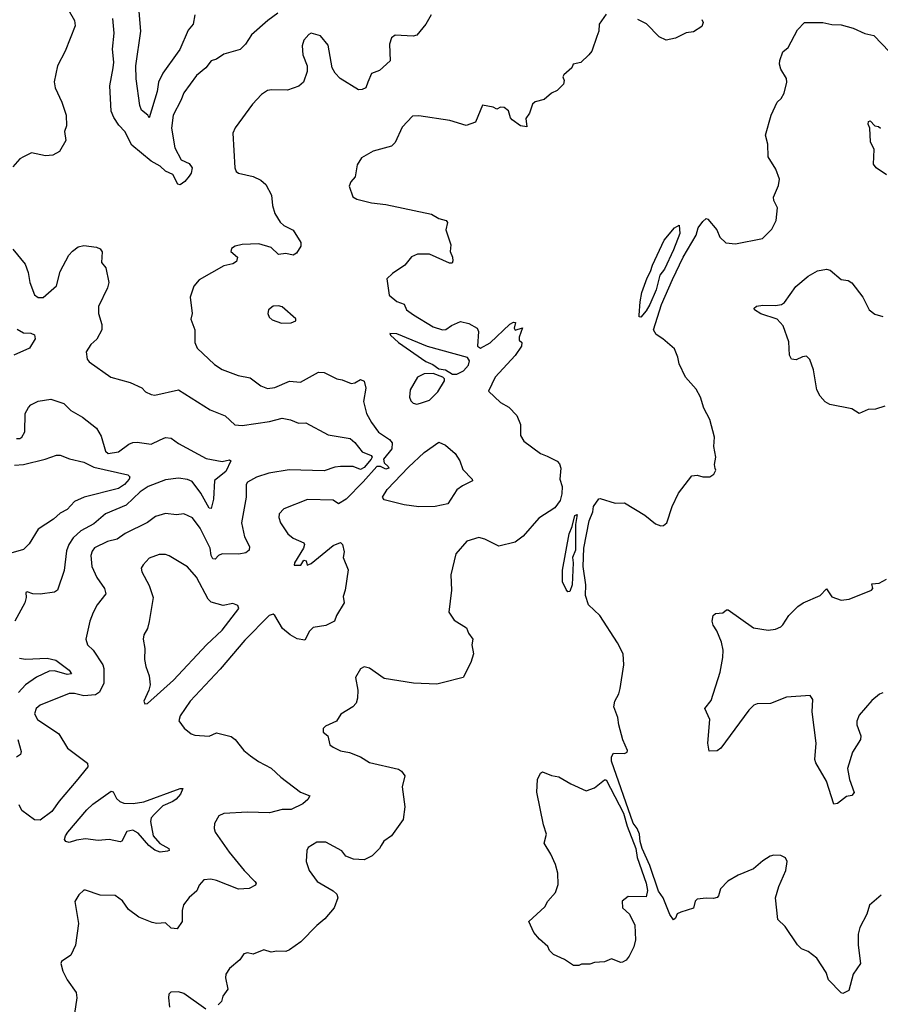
# Model space of a CAD drawing. Extents: x 2143765 to 2212931, y 878955 to 1017455.
# Tile 230 of 256: x 2189323 to 2194051, y 955260 to 960669. Entities that reach past the tile are written whole.
import ezdxf

# ---------------------------------------------------------------- set-up
doc = ezdxf.new("R2010")
doc.units = 0

msp = doc.modelspace()

# ---------------------------------------------------------------- linework, layer by layer
at = {"layer": '0CON20XD'}
for points in [[(2189590, 960725), (2189623.9, 960663.9), (2189628.8, 960635), (2189574, 960495), (2189531.4, 960415), (2189513.3, 960326.7), (2189517.5, 960295), (2189555.7, 960215), (2189578, 960145), (2189580, 960085), (2189570, 960055), (2189576.2, 960005), (2189541.2, 959945), (2189505, 959924), (2189465, 959920), (2189387.9, 959937.9), (2189345, 959915.6), (2189325, 959904), (2189285, 959860.8)], [(2190741.9, 960705), (2190685.8, 960665), (2190596.7, 960585), (2190563.8, 960535), (2190533.8, 960505), (2190445, 960478.8), (2190405, 960451.2), (2190375, 960443.3), (2190345.4, 960404.6), (2190295, 960362.9), (2190225, 960267.5), (2190209.2, 960225), (2190165.5, 960145), (2190157.2, 960072.8), (2190174.8, 959964.8), (2190209.8, 959899.8), (2190255, 959878.4), (2190270.4, 959855), (2190265.2, 959824.8), (2190255, 959808.6), (2190230.5, 959779.5), (2190205, 959761.2), (2190192.8, 959765), (2190165, 959817.9), (2190125, 959836.7), (2190095, 959863.5), (2190045, 959890.9), (2189939.6, 959979.6), (2189901.4, 960055), (2189868.7, 960088.7), (2189840.7, 960130.7), (2189826.4, 960166.4), (2189817.9, 960305), (2189836.2, 960405), (2189839.6, 960435), (2189832.3, 960507.7), (2189842.9, 960595), (2189834.6, 960675)], [(2190285.5, 960695), (2190276.5, 960645), (2190249.3, 960610.7), (2190203.1, 960505), (2190188.1, 960485), (2190109.2, 960375), (2190086.2, 960325), (2190077.7, 960275), (2190035, 960130), (2190027.5, 960145), (2189992.3, 960172.3), (2189983, 960197), (2189963.7, 960343.7), (2189960.6, 960415), (2189988.8, 960605), (2189977.5, 960735)], [(2191584.2, 960695), (2191554.4, 960645), (2191505, 960582.9), (2191485, 960577.5), (2191385, 960583.1), (2191365, 960569.2), (2191354.4, 960535), (2191357.8, 960442.2), (2191299.6, 960390.4), (2191256.2, 960373.8), (2191235.9, 960325.9), (2191225, 960294.3), (2191205, 960284.4), (2191185, 960282.9), (2191084.2, 960345), (2191055.5, 960375.5), (2191040, 960405), (2191018.7, 960528.7), (2190975, 960580), (2190925, 960594), (2190911.7, 960588.3), (2190885, 960556.2), (2190874.2, 960525), (2190878.8, 960475), (2190903.3, 960415), (2190903.3, 960385), (2190882.5, 960325), (2190855.9, 960304.1), (2190795, 960281.2), (2190705.7, 960284.3), (2190685, 960280), (2190651.4, 960258.6), (2190601.4, 960205), (2190507.1, 960075), (2190494.4, 960045), (2190506, 959855), (2190513.3, 959835), (2190525.8, 959825.8), (2190605, 959807.5), (2190647.3, 959787.3), (2190675, 959763.3), (2190705.7, 959705.7), (2190712.5, 959647.5), (2190725, 959603.3), (2190755, 959556.7), (2190775, 959538.8), (2190825, 959513.3), (2190868, 959445), (2190866.9, 959425), (2190843.2, 959386.8), (2190825, 959375.8), (2190784.4, 959384.4), (2190745, 959379.2), (2190705, 959418.2), (2190636.6, 959436.6), (2190545, 959434.3), (2190507.5, 959425), (2190487.7, 959412.3), (2190483.9, 959396.1), (2190520, 959365), (2190515, 959340), (2190495, 959328), (2190445, 959316), (2190309.7, 959240.3), (2190279.2, 959205), (2190260, 959145), (2190270, 959055), (2190264.3, 959024.3), (2190285.7, 958965), (2190286, 958895), (2190298, 958865), (2190394.2, 958775), (2190435, 958746.9), (2190523.7, 958713.7), (2190588.6, 958701.4), (2190647.9, 958657.9), (2190685, 958642.9), (2190725, 958647.5), (2190805, 958682.9), (2190865, 958676.9), (2190965, 958732.9), (2190995, 958730), (2191065, 958696.2), (2191095, 958691.2), (2191145, 958670), (2191165, 958674.2), (2191195, 958692), (2191215, 958683.3), (2191225.6, 958645), (2191212.1, 958572.1), (2191228.1, 958505), (2191255, 958455.6), (2191293.6, 958403.6), (2191355, 958362.2), (2191369.6, 958345), (2191367.8, 958312.2), (2191321.4, 958255), (2191326.2, 958235), (2191348, 958215), (2191350.8, 958205), (2191335, 958198.9), (2191305, 958213.8), (2191285, 958215.2), (2191210.7, 958129.3), (2191115.9, 958034.1), (2191075, 958010), (2191045, 958030)], [(2192545, 960698.8), (2192506.9, 960645), (2192504, 960605), (2192494.4, 960575.6), (2192465.7, 960495), (2192450, 960475), (2192405, 960432.9), (2192363.8, 960425), (2192355.6, 960404.4), (2192312.5, 960365), (2192307.5, 960355), (2192313.3, 960335), (2192310, 960315), (2192275, 960280), (2192245, 960266), (2192205, 960230), (2192155, 960216.7), (2192140, 960205), (2192123.3, 960155), (2192103.8, 960126.2), (2192110, 960080), (2192075, 960085.8), (2192028.7, 960118.7), (2192019.7, 960129.7), (2192008, 960168), (2191985, 960186), (2191965, 960188), (2191945, 960177.5), (2191925, 960187.5), (2191865, 960200), (2191826.7, 960105), (2191775, 960086.7), (2191685.8, 960115.8), (2191515, 960141.2), (2191480.5, 960139.5), (2191425, 960077.5), (2191385, 959993.3), (2191365, 959973.8), (2191265, 959946.2), (2191200.5, 959909.5), (2191177.7, 959872.3), (2191166.7, 959805), (2191141.7, 959778.3), (2191134, 959755), (2191154, 959695), (2191175, 959682), (2191255, 959662), (2191335, 959654.2), (2191585, 959601.2), (2191625, 959576.2), (2191665.9, 959565.9), (2191672.5, 959555), (2191663.3, 959515), (2191691.7, 959431.7), (2191687.5, 959395), (2191700, 959365), (2191703.3, 959345), (2191698.8, 959331.2), (2191685, 959331.2), (2191575, 959380), (2191508.8, 959381.2), (2191475, 959366.2), (2191439.7, 959320.3), (2191371.2, 959275), (2191340, 959245), (2191352.5, 959155), (2191395, 959120), (2191435, 959106.2), (2191448.8, 959075), (2191487, 959047), (2191595, 958980.8), (2191645, 958964.4), (2191665, 958967.1), (2191695, 958989.2), (2191745, 959010), (2191790.7, 959000.7), (2191836.7, 958975), (2191843.8, 958955), (2191838.8, 958875), (2191854.4, 958864.4), (2191907, 958893), (2192015, 958995.5), (2192035, 959007.5), (2192046.7, 959005), (2192040, 958975), (2192045, 958962.5), (2192086.2, 958976.2), (2192066.7, 958925), (2192067.5, 958907.5), (2192082.5, 958895), (2192080, 958875), (2192045, 958823.6), (2191934.3, 958705.7), (2191898, 958628), (2191965, 958565.8), (2192009.5, 958539.5), (2192054.1, 958494.1), (2192073.8, 958445), (2192073.8, 958385), (2192092.9, 958352.9), (2192183.3, 958285), (2192220.9, 958270.9), (2192275, 958244), (2192288.3, 958228.3), (2192295.7, 958205), (2192290.8, 958145), (2192302.5, 958105), (2192301.9, 958065), (2192292.2, 958027.8), (2192263.2, 957986.8), (2192175, 957930), (2192088.7, 957831.3), (2192045, 957798.8), (2191955, 957776), (2191877.5, 957815), (2191845, 957823.8), (2191780, 957805), (2191718.8, 957735), (2191691.2, 957618.8), (2191695.8, 957535), (2191680, 957415), (2191710.7, 957370.7), (2191778.3, 957328.3), (2191789.3, 957299.3), (2191812.5, 957265), (2191807.5, 957235), (2191816.7, 957185), (2191801.7, 957138.3), (2191760, 957055), (2191644.1, 957025.9), (2191615, 957018.8), (2191486.1, 957023.9), (2191325, 957049.2), (2191245, 957105.8), (2191215, 957113.8), (2191195, 957103.3), (2191168.8, 957055), (2191180, 956985), (2191178.8, 956941.2), (2191171.2, 956915), (2191153.3, 956895), (2191086.8, 956853.2), (2191063.3, 956815), (2191003, 956787), (2190990, 956775), (2190990, 956755), (2191016.7, 956735), (2191027.5, 956685), (2191045, 956673.3), (2191085, 956652), (2191135, 956642.5), (2191195, 956620), (2191245, 956587.5), (2191405, 956552), (2191420.9, 956540.9), (2191439.2, 956515), (2191424.2, 956455), (2191438.1, 956345), (2191429.5, 956275), (2191365, 956185.6), (2191323.9, 956156.1), (2191308.5, 956131.5), (2191300, 956115), (2191258.8, 956075), (2191215, 956053.3), (2191157, 956057), (2191115, 956073.3), (2191093.6, 956103.6), (2191005, 956150), (2190955, 956150), (2190908.3, 956121.7), (2190900, 956105), (2190896.2, 956045), (2190913.8, 955995), (2190956.7, 955935), (2191045, 955884), (2191065.7, 955865.7), (2191071.2, 955845), (2191050.5, 955789.5), (2191000, 955730), (2190955, 955693.1), (2190867.4, 955602.6), (2190805, 955558.5), (2190785, 955550.6), (2190735, 955552), (2190705, 955546.2), (2190665, 955558.8), (2190605, 955536.2), (2190575, 955543.3), (2190555, 955536.7), (2190533.3, 955505), (2190475, 955456.7), (2190456.2, 955425), (2190453.3, 955405), (2190466.7, 955343.3), (2190440, 955305), (2190432.5, 955275), (2190413.6, 955256.4)], [(2194055, 955858.8), (2193991.2, 955805), (2193976.2, 955755), (2193938, 955682), (2193930, 955645), (2193928.8, 955585), (2193942, 955485), (2193901.2, 955425), (2193877.5, 955335), (2193845, 955320), (2193835, 955323.3), (2193766.2, 955395), (2193754, 955435), (2193702.7, 955512.7), (2193655, 955550), (2193617.5, 955565), (2193595, 955587.5), (2193527.4, 955687.4), (2193487.1, 955725), (2193475.7, 955845), (2193493.4, 955906.6), (2193532, 955995), (2193540, 956045), (2193530, 956065), (2193505, 956077.5), (2193465, 956080), (2193445, 956073.3), (2193405, 956047.5), (2193355, 956003.3), (2193270.5, 955969.5), (2193213.9, 955936.1), (2193172.5, 955895), (2193162.5, 955855), (2193155, 955847.5), (2193135, 955841.2), (2193095, 955843.3), (2193045, 955836.7), (2193034.1, 955825.9), (2193025, 955787.5), (2192955, 955766.7), (2192935, 955757.5), (2192925, 955732.5), (2192915, 955723.8), (2192895, 955753.8), (2192857.7, 955845), (2192832.4, 955882.4), (2192785, 956021.9), (2192742.5, 956115), (2192730.8, 956155), (2192727.9, 956195), (2192715, 956226.2), (2192693.8, 956255), (2192574.7, 956595), (2192575, 956620), (2192585, 956640), (2192645, 956638.6), (2192660, 956645), (2192662.5, 956655), (2192636.4, 956713.6), (2192613.8, 956795), (2192608.8, 956835), (2192586.2, 956895), (2192592, 956925), (2192613.8, 956965), (2192621.2, 956995), (2192641.2, 957125), (2192638.8, 957185), (2192608, 957245), (2192509.2, 957395), (2192447.1, 957455), (2192431.9, 957505), (2192434, 957565), (2192419.2, 957665), (2192423, 957765), (2192451.2, 957915), (2192470.9, 957965), (2192475.6, 957994.4), (2192505, 958037.5), (2192511.7, 958038.3), (2192595, 958012), (2192645, 958014), (2192757.3, 957947.3), (2192815, 957900), (2192845, 957888.8), (2192860.5, 957889.5), (2192878, 957905), (2192907.5, 957995), (2192943, 958067), (2193015, 958162.5), (2193045, 958167.5), (2193075, 958157.5), (2193115, 958157.5), (2193137, 958173), (2193147.5, 958195), (2193143, 958203), (2193140, 958225), (2193146.7, 958265), (2193136.2, 958323.8), (2193140, 958375), (2193115, 958472.5), (2193080.8, 958535), (2193062.5, 958595), (2193039.1, 958639.1), (2192981.2, 958705), (2192945, 958777.5), (2192938.8, 958815), (2192920.5, 958860.5), (2192856.1, 958916.1), (2192819.4, 958939.4), (2192804.6, 958965), (2192849.3, 959105), (2192908.4, 959241.6), (2192967.1, 959365), (2193038.7, 959485), (2193050, 959525), (2193075, 959560), (2193095, 959576.2), (2193103.3, 959573.3), (2193152.5, 959515), (2193170, 959475), (2193202.7, 959442.7), (2193255, 959438), (2193403.9, 959466.1), (2193455, 959518.8), (2193478, 959565), (2193486.7, 959635), (2193466.2, 959675), (2193464.1, 959694.1), (2193492.2, 959757.8), (2193496.4, 959793.6), (2193476.8, 959846.8), (2193434.4, 959915), (2193432.5, 959985), (2193420.6, 960035), (2193451.9, 960145), (2193484, 960215), (2193505.8, 960235), (2193522, 960265), (2193536.7, 960325), (2193536.2, 960345), (2193505, 960397.5), (2193497.5, 960425), (2193498.5, 960445), (2193515, 960491.4), (2193544.1, 960515.9), (2193595, 960612.5), (2193635, 960653.3), (2193735, 960654), (2193785, 960642), (2193835, 960641.2), (2193901.4, 960621.4)], [(2193070.5, 960670.5), (2193077, 960653), (2193069.5, 960630.5), (2193025, 960602), (2192985, 960595.8), (2192925, 960568.1), (2192875, 960556), (2192836.2, 960575), (2192766.9, 960646.9), (2192718.9, 960668.9)], [(2193901.4, 960621.4), (2193965, 960592.5), (2194015, 960581.2), (2194101.7, 960491.7)], [(2194085, 959816.7), (2194027.5, 959855), (2194012.5, 959875), (2194016.7, 959955), (2193997, 959997), (2193993.6, 960073.6), (2193983.3, 960095), (2193985, 960110), (2193995, 960112.5), (2194020, 960085), (2194041.7, 960081.7), (2194052.5, 960072.5)], [(2192735, 959034), (2192727, 959037), (2192726.1, 959046.1), (2192731.9, 959118.1), (2192740.7, 959169.3), (2192769.2, 959250.8), (2192789.2, 959285), (2192799.4, 959320.6), (2192862.6, 959457.4), (2192920, 959525), (2192945, 959540), (2192948.8, 959495), (2192914.2, 959405), (2192865, 959298.1), (2192838.9, 959265), (2192819.8, 959185), (2192785.3, 959105), (2192765, 959068.6), (2192735, 959034)], [(2189285, 959408.8), (2189353.8, 959325), (2189370.3, 959280.3), (2189378.6, 959225), (2189405, 959156.7), (2189425, 959142.9), (2189452.3, 959142.3), (2189525, 959206.7), (2189546.2, 959285), (2189592.5, 959375), (2189613.6, 959396.4), (2189645, 959420.8), (2189675, 959428.6), (2189745, 959420), (2189765, 959410), (2189776.4, 959393.6), (2189773.3, 959335), (2189796.7, 959305), (2189813.8, 959225), (2189805.8, 959195), (2189756.8, 959093.2), (2189755.6, 959055), (2189774.4, 958994.4), (2189774.2, 958965), (2189746.9, 958913.1), (2189715, 958884), (2189688, 958845), (2189693.6, 958803.6), (2189705, 958789.2), (2189824.5, 958704.5), (2189930, 958675), (2189995, 958645.8), (2190015, 958624), (2190045, 958609.2), (2190066, 958606), (2190195, 958635.8), (2190265, 958591.4), (2190368.8, 958525), (2190452.1, 958492.1), (2190505, 958443.3), (2190545, 958438.9), (2190695, 958461.2), (2190765, 958479.3), (2190810.9, 958470.9), (2190855, 958452.9), (2190895, 958453.3), (2191017.6, 958387.6), (2191138.7, 958368.7), (2191165, 958346.9), (2191204.6, 958295), (2191253.6, 958275), (2191258.8, 958265), (2191254.7, 958255), (2191215, 958208), (2191195, 958197.5), (2191155, 958214.5), (2191085, 958214.5), (2191055, 958210.9), (2190995, 958190.4), (2190803.9, 958196.1), (2190691.9, 958178.1), (2190624, 958155), (2190575, 958127.5), (2190567.5, 958115), (2190566.9, 958045), (2190542.2, 957905), (2190557.6, 957827.6), (2190586, 957775), (2190583.6, 957755), (2190565, 957740.5), (2190526.9, 957733.1), (2190435, 957734.6), (2190415, 957725.6), (2190396.9, 957705), (2190385, 957707.8), (2190375.8, 957725), (2190369.1, 957765), (2190315.3, 957875), (2190271.9, 957931.9), (2190225, 957953.5), (2190185, 957949.5), (2190125, 957955.7), (2190069.7, 957940.3), (2190025, 957907.1), (2189903.1, 957846.9), (2189858.8, 957815), (2189805, 957802.5), (2189735, 957767.1), (2189721.1, 957748.9), (2189713.6, 957725), (2189720, 957665), (2189747.3, 957605), (2189789.4, 957545), (2189797.1, 957515), (2189748.9, 957455), (2189727.6, 957412.4), (2189708.9, 957365), (2189686.9, 957265), (2189695.7, 957235), (2189726.9, 957205), (2189780, 957125), (2189786.2, 957105), (2189785.5, 957024.5), (2189762.5, 956975), (2189740.5, 956959.5), (2189675, 956953.8), (2189625, 956967.9), (2189595, 956966.5), (2189435, 956902.5), (2189414.5, 956885), (2189405.5, 956855), (2189421.4, 956825), (2189537.5, 956745), (2189586.8, 956666.8), (2189695.5, 956585.5), (2189697.5, 956565), (2189634.3, 956485), (2189539.3, 956375), (2189500.4, 956319.6), (2189435, 956271.2), (2189405, 956272.9), (2189334.3, 956325), (2189320, 956355)], [(2194075, 958545.6), (2194025, 958530), (2193983.3, 958526.7), (2193935, 958506.2), (2193895, 958530.8), (2193774.4, 958554.4), (2193748.7, 958568.7), (2193720.2, 958600.2), (2193701.4, 958635), (2193684, 958745), (2193663, 958803), (2193645, 958820), (2193623, 958817), (2193589.3, 958800.7), (2193563.8, 958803.8), (2193552.5, 958825), (2193549.1, 958899.1), (2193517.6, 958987.6), (2193483.7, 959023.7), (2193395, 959052.2), (2193360, 959075), (2193357.5, 959085), (2193370, 959095), (2193405, 959100.5), (2193475, 959099.2), (2193507.5, 959105), (2193523.9, 959116.1), (2193587.3, 959202.7), (2193655, 959259.2), (2193705, 959289.4), (2193755, 959299.2), (2193775, 959292), (2193835, 959242), (2193875, 959236.2), (2193895, 959222.5), (2193954.3, 959145), (2193990, 959075), (2194021.3, 959051.3), (2194065, 959038.6)], [(2190762.3, 959002.3), (2190815, 959003.3), (2190840, 959015), (2190840, 959025), (2190765, 959091.2), (2190745, 959097.5), (2190715, 959095.8), (2190690, 959075), (2190686.7, 959055), (2190693.3, 959035), (2190709.3, 959019.3), (2190762.3, 959002.3)], [(2189308.9, 958968.9), (2189345, 958947.8), (2189385, 958947.3), (2189405, 958938), (2189407.5, 958915), (2189378.1, 958865), (2189291.2, 958825)], [(2191701.4, 958721.4), (2191725, 958721.6), (2191760.8, 958739.2), (2191788.6, 958771.4), (2191794.2, 958795), (2191782.4, 958812.4), (2191564.1, 958874.1), (2191395, 958943.5), (2191356.7, 958945), (2191360.5, 958935), (2191403.5, 958895), (2191555, 958790.9), (2191592.5, 958775), (2191625, 958751.1), (2191663.1, 958745), (2191701.4, 958721.4)], [(2191505, 958557.1), (2191525, 958561.4), (2191575, 958579.4), (2191620.6, 958625), (2191656.2, 958685), (2191656.7, 958695), (2191647.5, 958705), (2191595, 958724.3), (2191545, 958722.5), (2191509.2, 958705), (2191468, 958635), (2191464, 958595), (2191471.2, 958575), (2191485, 958562.5), (2191505, 958557.1)], [(2189305, 958368.6), (2189325, 958368.9), (2189335.6, 958375), (2189351.1, 958405), (2189354.2, 958505), (2189370.9, 958539.1), (2189385, 958553.8), (2189425, 958573.8), (2189494.1, 958584.1), (2189565, 958560), (2189605, 958521.4), (2189668, 958485), (2189745, 958424), (2189771.5, 958381.5), (2189795, 958298.8), (2189810, 958285), (2189865.8, 958295), (2189923.3, 958336.7), (2189945, 958345.8), (2189968.8, 958348.8), (2190045, 958337.1), (2190095, 958360.8), (2190125, 958373.1), (2190155, 958370.6), (2190195, 958340), (2190347.6, 958257.6), (2190435, 958241.1), (2190475, 958250.8), (2190483.8, 958245), (2190455, 958186.9), (2190392.7, 958137.3), (2190388.4, 958035), (2190375, 957984.2), (2190365, 957985.8), (2190318.1, 958068.1), (2190271.6, 958131.6), (2190245, 958142.9), (2190195, 958150.2), (2190125, 958140.3), (2190028.2, 958105), (2189985, 958074.7), (2189908.5, 958001.5), (2189795, 957953.6), (2189730.4, 957899.6), (2189659.7, 957860.3), (2189617.6, 957822.4), (2189592.9, 957785), (2189579.6, 957750.4), (2189567.4, 957642.6), (2189530.6, 957535), (2189515, 957523.3), (2189435, 957512.5), (2189395.6, 957515.6), (2189365, 957526.7), (2189357.5, 957522.5), (2189358.8, 957495), (2189351.4, 957465), (2189297.5, 957365)], [(2191515, 957992.2), (2191435, 958003.6), (2191325, 958031.1), (2191316.5, 958045), (2191342.3, 958087.7), (2191458.7, 958211.3), (2191545, 958291.6), (2191625, 958348.5), (2191662.1, 958332.1), (2191715, 958285.8), (2191741.1, 958245), (2191757.9, 958197.9), (2191808.8, 958145), (2191811.2, 958135), (2191755, 958108.9), (2191723.8, 958086.2), (2191675, 958009.2), (2191605, 957994.4), (2191515, 957992.2)], [(2189295, 958221.2), (2189345, 958225.4), (2189463.7, 958253.7), (2189525, 958276.7), (2189545, 958276.7), (2189596.1, 958256.1), (2189675, 958237.7), (2189729.9, 958209.9), (2189918.1, 958168.1), (2189928.3, 958158.3), (2189925.4, 958145), (2189899.1, 958115), (2189865.7, 958094.3), (2189676.7, 958045), (2189625, 958022.2), (2189585, 957978.9), (2189545, 957957.3), (2189509.2, 957925), (2189425, 957870.6), (2189375, 957788.8), (2189345, 957758), (2189275, 957738.8)], [(2191045, 958030), (2190905, 958032.2), (2190775, 957982.5), (2190749.2, 957955), (2190747.1, 957935), (2190755.7, 957905.7), (2190797.1, 957845), (2190825, 957821.1), (2190883.8, 957795), (2190888, 957785), (2190882.5, 957765), (2190832.5, 957685), (2190831.7, 957671.7), (2190868.3, 957671.7), (2190885, 957700), (2190897, 957697), (2190902.5, 957672.5), (2190925, 957681.2), (2191045, 957781.2), (2191085, 957797.5), (2191096.4, 957786.4), (2191106, 957745), (2191100, 957715), (2191127.3, 957647.3), (2191112, 957535), (2191100.5, 957499.5), (2191106.2, 957465), (2191063.3, 957395), (2191052.5, 957365), (2191005, 957340.8), (2190935, 957330), (2190915, 957310), (2190890, 957260), (2190847.9, 957267.9), (2190809.1, 957289.1), (2190766.9, 957325), (2190725, 957396.2), (2190715, 957402.5), (2190694.6, 957395.4), (2190560.5, 957259.5), (2190425, 957101.4), (2190259.5, 956925), (2190204.6, 956845), (2190198, 956818), (2190227.3, 956777.3), (2190265, 956746.2), (2190285, 956738.8), (2190365, 956733.8), (2190405, 956751.2), (2190485, 956732), (2190507.5, 956715), (2190554.5, 956654.5), (2190591.2, 956625), (2190634.5, 956594.5), (2190705, 956558.1), (2190757.7, 956507.7), (2190865, 956425.6), (2190917.5, 956405), (2190905.5, 956385), (2190879.1, 956360.9), (2190815, 956330.2), (2190765, 956330.5), (2190695, 956311.3), (2190575.4, 956315.4), (2190445, 956307.8), (2190416.7, 956295), (2190393.9, 956253.9), (2190391.2, 956225), (2190396.7, 956205), (2190473.1, 956095), (2190556.7, 955995), (2190615.8, 955935), (2190622, 955925), (2190618.8, 955915), (2190583, 955897), (2190525, 955891.8), (2190405, 955939.4), (2190372.9, 955947.1), (2190335, 955943.3), (2190308.8, 955915), (2190297.3, 955882.7), (2190255, 955846.7), (2190223, 955807), (2190216, 955775), (2190216, 955715), (2190187.5, 955675), (2190155, 955677.5), (2190125, 955706.7), (2190076.4, 955703.6), (2190050.7, 955709.3), (2189978.3, 955738.3), (2189921.5, 955781.5), (2189888, 955828), (2189848.5, 955858.5), (2189765, 955860), (2189685, 955887.5), (2189675, 955886.7), (2189648.3, 955861.7), (2189626.1, 955823.9), (2189645.9, 955704.1), (2189630, 955585), (2189605, 955530), (2189552.5, 955495), (2189548.8, 955485), (2189561.2, 955441.2), (2189584.3, 955394.3), (2189634.2, 955325), (2189637.5, 955295), (2189625, 955210)], [(2192335, 957526.2), (2192325, 957538.8), (2192305, 957580), (2192305.3, 957645), (2192341.3, 957845), (2192358.6, 957885), (2192373.3, 957945), (2192385, 957950), (2192376.1, 957895), (2192375.7, 957755), (2192359.6, 957715), (2192363.9, 957685), (2192357.3, 957565), (2192345, 957528), (2192335, 957526.2)], [(2190010.6, 956910.6), (2190025, 956912.5), (2190169.1, 957040.9), (2190349.2, 957235), (2190435.5, 957314.5), (2190527.5, 957435), (2190520.7, 957450.7), (2190495, 957461.5), (2190440.9, 957450.9), (2190375, 957469.2), (2190359.4, 957485), (2190295, 957606.2), (2190245, 957662.5), (2190145, 957723.1), (2190125, 957730.6), (2190088.7, 957731.3), (2190035, 957710), (2190001.2, 957675), (2189991.2, 957655), (2189993.8, 957635), (2190035, 957560), (2190056.9, 957495), (2190035, 957362.5), (2190025.9, 957324.1), (2190005, 957290), (2190001.2, 957265), (2190011.4, 957215), (2190009.2, 957155), (2190015.8, 957115.8), (2190034.3, 957065), (2190040, 957015), (2190033.1, 956985), (2190005.8, 956925), (2190010.6, 956910.6)], [(2194065, 956970.5), (2194045.5, 956964.5), (2194005, 956928.6), (2193935, 956848.8), (2193922.5, 956815), (2193922.5, 956795), (2193944, 956735), (2193942, 956715), (2193897.5, 956645), (2193870, 956555), (2193881.9, 956495), (2193907.3, 956422.7), (2193895, 956406.2), (2193865, 956401.9), (2193815, 956364), (2193795, 956360), (2193755.5, 956485.5), (2193696.1, 956586.1), (2193691.2, 956605), (2193698, 956695), (2193675.9, 956865.9), (2193680, 956935), (2193665, 956956.2), (2193535, 956948), (2193448.3, 956911.7), (2193375, 956910), (2193356.4, 956903.6), (2193328, 956875), (2193175, 956667.5), (2193155, 956653.3), (2193110.7, 956650.7), (2193102.5, 956695), (2193114, 956825), (2193086.7, 956885), (2193120.8, 956929.2), (2193171.9, 957085), (2193185.5, 957164.5), (2193187.8, 957205), (2193178.5, 957248.5), (2193152, 957312), (2193132.3, 957342.3), (2193127.5, 957365), (2193132.5, 957395), (2193145, 957407.5), (2193185, 957410), (2193205, 957427.5), (2193215, 957426.7), (2193355, 957328.8), (2193435, 957316), (2193475, 957321.2), (2193505, 957333.3), (2193515.9, 957344.1), (2193547.5, 957395), (2193597.5, 957445), (2193627.5, 957465), (2193720, 957505), (2193755, 957542.5), (2193785, 957497.5), (2193835, 957480), (2193880, 957485), (2194002.5, 957535), (2194010, 957545), (2194005, 957570), (2194045, 957574.2), (2194085, 957596.2)], [(2189321.7, 957161.7), (2189355, 957156), (2189475, 957160.9), (2189521.2, 957151.2), (2189595.9, 957095), (2189608.1, 957075), (2189585, 957071.9), (2189515, 957092.4), (2189485, 957089.4), (2189415, 957056.8), (2189354.5, 957015), (2189316.4, 956973.6)], [(2189313.4, 956715), (2189331.7, 956648.3), (2189328, 956632), (2189305, 956618)], [(2192395, 955473.3), (2192365, 955473.3), (2192316.1, 955506.1), (2192255, 955533.3), (2192233.3, 955555), (2192225, 955577.5), (2192178.3, 955618.3), (2192147.5, 955655), (2192120, 955715), (2192207.5, 955795), (2192223.9, 955826.1), (2192266.1, 955873.9), (2192281.7, 955918.3), (2192279.5, 955979.5), (2192267.3, 956027.3), (2192241.2, 956085), (2192203.8, 956145), (2192216.7, 956195), (2192200, 956245), (2192163.8, 956425), (2192167.5, 956495), (2192185, 956530), (2192195, 956536.7), (2192245, 956516.7), (2192285, 956508.8), (2192350.5, 956470.5), (2192435, 956433.3), (2192480.7, 956449.3), (2192535, 956493.3), (2192545, 956493.8), (2192639.2, 956309.2), (2192660.9, 956239.1), (2192707.4, 956115), (2192715, 956066), (2192765.3, 955925.3), (2192772, 955885), (2192765, 955850), (2192665, 955852.5), (2192633.6, 955826.4), (2192635, 955790), (2192672.5, 955755), (2192702.5, 955695), (2192706.7, 955615), (2192696.2, 955575), (2192671.2, 955525), (2192655, 955503.3), (2192635, 955491.2), (2192625, 955490), (2192575, 955510), (2192536.4, 955493.6), (2192480.7, 955489.3), (2192455, 955480), (2192409.3, 955480.7), (2192395, 955473.3)], [(2190095, 956095.4), (2190065.9, 956105.9), (2190033.2, 956133.2), (2189975, 956200.8), (2189945, 956217.1), (2189911.1, 956208.9), (2189884.1, 956155.9), (2189875, 956152.5), (2189815, 956165.8), (2189755, 956159.2), (2189685, 956168.1), (2189635, 956162.5), (2189595, 956149.2), (2189577.1, 956155), (2189570, 956165), (2189574.1, 956185), (2189588.4, 956205), (2189692.3, 956327.7), (2189725, 956358.8), (2189825, 956430), (2189836.7, 956426.7), (2189855, 956390.8), (2189874.1, 956374.1), (2189895, 956364.6), (2189946.1, 956363.9), (2190005, 956372.7), (2190205, 956445.4), (2190220, 956445), (2190207.3, 956415), (2190182.9, 956387.1), (2190165, 956373.6), (2190109.1, 956350.9), (2190063.3, 956305), (2190046.4, 956285), (2190041.2, 956265), (2190057.1, 956185), (2190092.5, 956142.5), (2190142.9, 956115), (2190144.2, 956105), (2190135, 956100.8), (2190095, 956095.4)], [(2190345, 955233.8), (2190225, 955318.8), (2190195, 955328), (2190153.6, 955326.4), (2190143.3, 955315), (2190140, 955295), (2190146, 955245)]]:
    msp.add_lwpolyline(points, dxfattribs=at)

doc.saveas('drawing.dxf')
